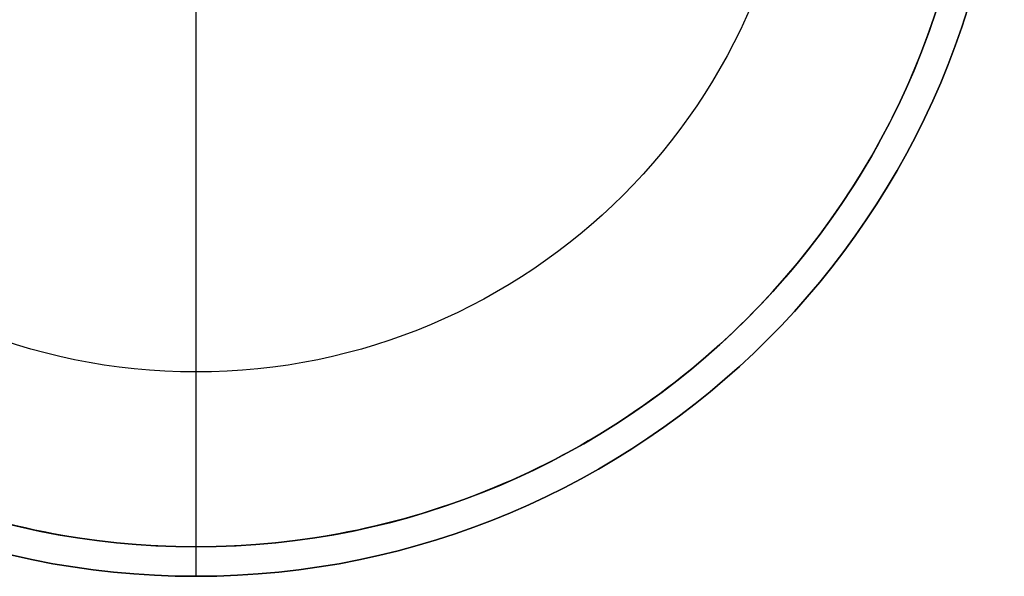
# Model space of a CAD drawing. Header units: millimetres. Extents: x 3074 to 3793, y -15 to 40.
# Tile 2 of 256: x 3079.83 to 3089.61, y 4.4 to 9.93. Entities that reach past the tile are written whole.
import ezdxf

# ---------------------------------------------------------------- set-up
doc = ezdxf.new("R2010")
doc.units = ezdxf.units.MM
doc.layers.add('Capa 01', color=7, linetype='Continuous')
doc.layers.add('Layer 01', color=7, linetype='Continuous')

msp = doc.modelspace()

# ---------------------------------------------------------------- linework, layer by layer
at = {"layer": 'Capa 01'}
for p, q in [((3081.5792, 4.4031, 1259.3303), (3081.5792, 10.6812, 1259.3303)), ((3081.5792, 6.4333, 1257.3303), (3081.5792, 9.9333, 1257.3303)), ((3081.5792, 6.4333, 1259.3303), (3081.5792, 6.4333, 1257.3303)), ((3081.5792, 4.6951, 1259.4578), (3081.5792, 4.6951, 1282.9218)), ((3081.5792, 4.4031, 1282.9218), (3081.5792, 4.6951, 1282.9218)), ((3081.5792, 4.4031, 1259.3303), (3081.5792, 4.4031, 1282.9218))]:
    msp.add_line(p, q, dxfattribs=at)
at = {"layer": 'Capa 01', "extrusion": (0, 0, -1)}
for centre, radius in [((-3081.5792, 12.4333, -1259.3303), 8.0302), ((-3081.5792, 12.4333, -1282.9218), 7.7382), ((-3081.5792, 12.4333, -1259.3303), 6), ((-3081.5792, 12.4333, -1257.3303), 6), ((-3081.5792, 12.4333, -1258.3303), 6)]:
    msp.add_arc(centre, radius, 180, 0, dxfattribs=at)
at = {"layer": 'Capa 01'}
for centre, radius, end in [((3081.5792, 12.4333, 1282.9218), 8.0302, 0), ((3081.5792, 12.4333, 1271.1261), 8.0302, 360), ((3081.5792, 12.4333, 1259.4578), 7.7382, 0), ((3081.5792, 12.4333, 1271.1898), 7.7382, 360)]:
    msp.add_arc(centre, radius, 180, end, dxfattribs=at)
at = {"layer": 'Layer 01'}
msp.add_open_spline([(3073.8409, 12.4333, 1282.9218), (3073.8409, 11.4171, 1282.9218), (3074.0411, 10.4108, 1282.9218), (3074.8189, 8.5332, 1282.9218), (3075.3889, 7.6801, 1282.9218), (3076.826, 6.243, 1282.9218), (3077.679, 5.673, 1282.9218), (3079.5567, 4.8952, 1282.9218), (3080.563, 4.6951, 1282.9218), (3082.5953, 4.6951, 1282.9218), (3083.6016, 4.8952, 1282.9218), (3085.4793, 5.673, 1282.9218), (3086.3323, 6.243, 1282.9218), (3087.7694, 7.6801, 1282.9218), (3088.3394, 8.5332, 1282.9218), (3089.1172, 10.4108, 1282.9218), (3089.3174, 11.4171, 1282.9218), (3089.3174, 13.4495, 1282.9218), (3089.1172, 14.4557, 1282.9218), (3088.3394, 16.3334, 1282.9218), (3087.7694, 17.1865, 1282.9218), (3086.3323, 18.6236, 1282.9218), (3085.4793, 19.1936, 1282.9218), (3083.6016, 19.9713, 1282.9218), (3082.5953, 20.1715, 1282.9218), (3080.563, 20.1715, 1282.9218), (3079.5567, 19.9713, 1282.9218), (3077.679, 19.1936, 1282.9218), (3076.826, 18.6236, 1282.9218), (3075.3889, 17.1865, 1282.9218), (3074.8189, 16.3334, 1282.9218), (3074.0411, 14.4557, 1282.9218), (3073.8409, 13.4495, 1282.9218), (3073.8409, 12.4333, 1282.9218)], degree=3, knots=[-24.310286, -24.310286, -24.310286, -24.310286, -21.2715, -21.2715, -18.232714, -18.232714, -15.193929, -15.193929, -12.155143, -12.155143, -9.116357, -9.116357, -6.077571, -6.077571, -3.038786, -3.038786, 0, 0, 3.038786, 3.038786, 6.077571, 6.077571, 9.116357, 9.116357, 12.155143, 12.155143, 15.193929, 15.193929, 18.232714, 18.232714, 21.2715, 21.2715, 24.310286, 24.310286, 24.310286, 24.310286], dxfattribs=at)
msp.add_open_spline([(3081.5792, 4.6951, 1282.9218), (3081.5792, 9.8539, 1282.9218), (3081.5792, 15.0127, 1282.9218), (3081.5792, 20.1715, 1282.9218)], degree=3, dxfattribs=at)

doc.saveas('drawing.dxf')
